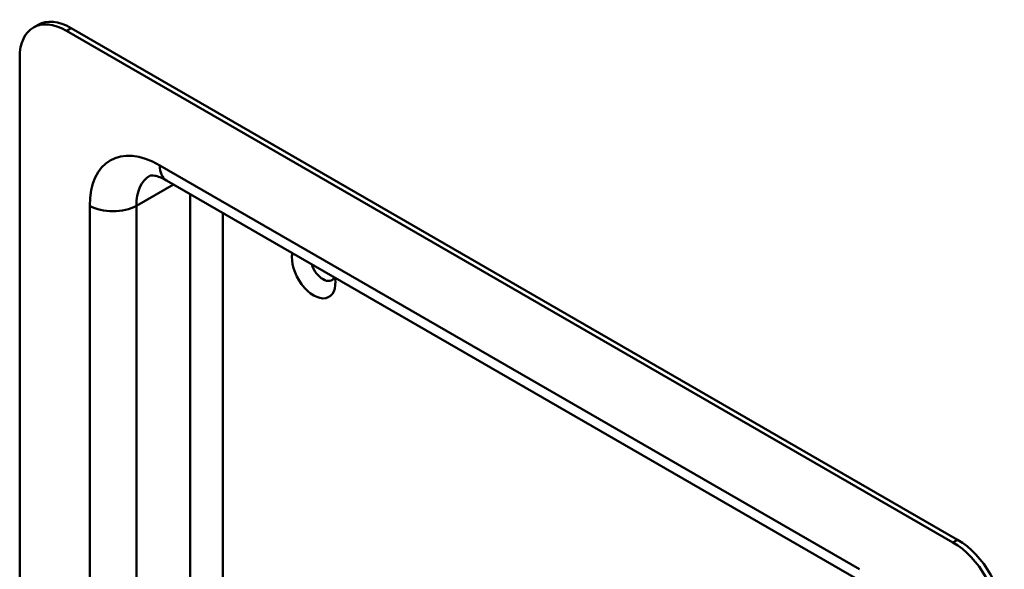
# Model space of a CAD drawing. Header units: millimetres. Extents: x 20 to 833, y 20 to 574.
# Tile 3 of 6: x 192 to 252, y 129 to 162. Entities that reach past the tile are written whole.
import ezdxf

# ---------------------------------------------------------------- set-up
doc = ezdxf.new("R2010")
doc.units = ezdxf.units.MM
doc.header["$LTSCALE"] = 2
doc.layers.add('Sichtbare Kanten(DIN)', color=7, linetype='Continuous', lineweight=50)
doc.layers.add('Sichtbare tangentiale Kanten(DIN)', color=7, linetype='Continuous', lineweight=50)

msp = doc.modelspace()

# ---------------------------------------------------------------- linework, layer by layer
at = {"layer": 'Sichtbare Kanten(DIN)'}
for p, q in [((192.95, 161.843), (193.233, 162.006)), ((248.973, 130.781), (195.233, 161.808)), ((248.69, 130.618), (194.95, 161.645)), ((192.121, 160.012), (192.121, 78.362)), ((243.447, 128.07), (201.021, 152.564))]:
    msp.add_line(p, q, dxfattribs=at)
for centre, major_axis, start_param, end_param in [((194.95, 158.379), (-2, 3.464), 5.497787, 7.068583), ((195.233, 158.542), (-2, 3.464), 5.497787, 6.283185), ((209.94, 147.111), (0.93, -1.611), 3.725867, 7.269707), ((210.506, 147.438), (0.53, -0.918), 4.343069, 6.652505), ((248.973, 127.515), (-2, 3.464), 3.926991, 5.497787), ((248.69, 127.352), (2, -3.464), 0.785398, 2.356194)]:
    msp.add_ellipse(centre, major_axis=major_axis, ratio=0.57735, start_param=start_param, end_param=end_param, dxfattribs=at)
msp.add_open_spline([(201.021, 152.564), (200.877, 152.647), (200.743, 152.712), (200.504, 152.806), (200.399, 152.836), (200.228, 152.871), (200.162, 152.875), (200.071, 152.874), (200.046, 152.869), (200.021, 152.862), (200.021, 152.862), (200.021, 152.862)], degree=3, knots=[1.5707963, 1.5707963, 1.5707963, 1.5707963, 1.727876, 1.727876, 1.8849556, 1.8849556, 2.0420352, 2.0420352, 2.1991149, 2.1991149, 2.3561945, 2.3561945, 2.3561945, 2.3561945], dxfattribs=at)
at = {"layer": 'Sichtbare tangentiale Kanten(DIN)'}
for p, q in [((194.95, 161.645), (195.233, 161.808)), ((200.607, 153.48), (243.033, 128.985)), ((199.192, 151.03), (201.435, 152.325)), ((202.445, 121.338), (202.445, 151.742)), ((196.364, 82.445), (196.364, 151.03)), ((199.192, 151.03), (199.192, 82.445)), ((204.425, 150.599), (204.425, 123.401)), ((248.973, 130.781), (248.69, 130.618))]:
    msp.add_line(p, q, dxfattribs=at)
for centre, major_axis, start_param, end_param in [((200.607, 148.581), (-3, 5.196), 5.497787, 7.068583), ((202.021, 154.296), (-1, -1.732), 5.497787, 6.283185), ((202.021, 149.397), (-2, 3.464), 0, 0.785398), ((197.778, 151.847), (-2, 0), 0.785398, 2.356194)]:
    msp.add_ellipse(centre, major_axis=major_axis, ratio=0.57735, start_param=start_param, end_param=end_param, dxfattribs=at)

doc.saveas('drawing.dxf')
